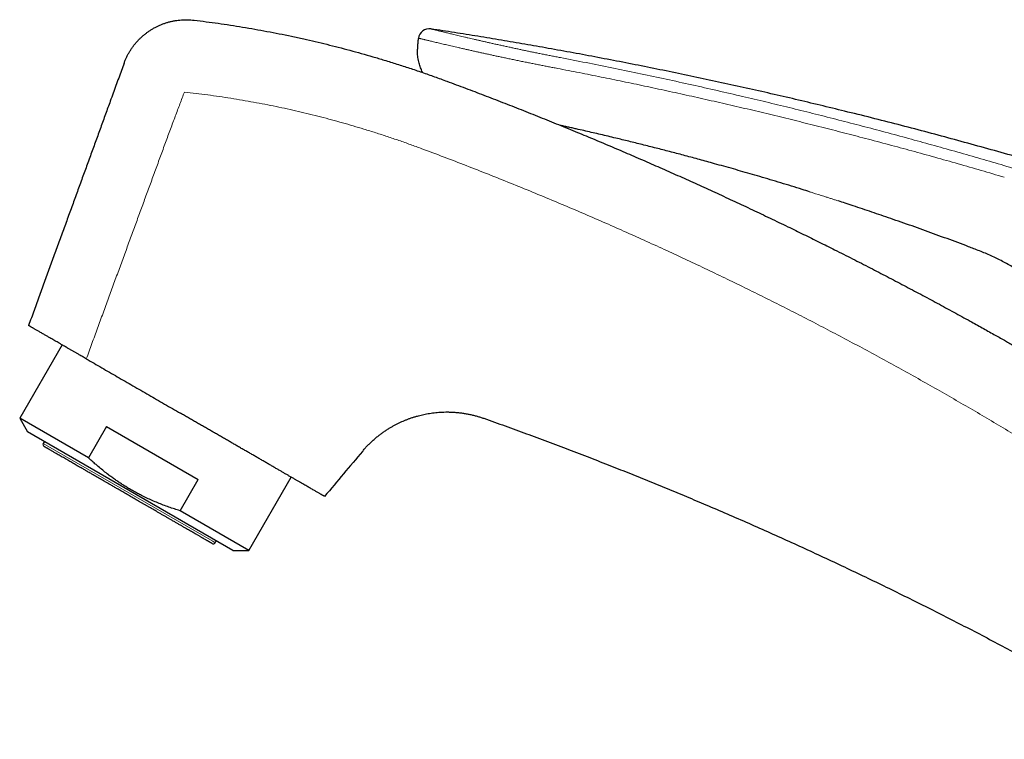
# Model space of a CAD drawing. Header units: millimetres. Extents: x 8 to 802, y 12 to 450.
# Tile 4 of 28: x 28 to 117, y 384 to 450. Entities that reach past the tile are written whole.
import ezdxf

# ---------------------------------------------------------------- set-up
doc = ezdxf.new("R2010")
doc.units = ezdxf.units.MM

msp = doc.modelspace()

# ---------------------------------------------------------------- linework, layer by layer
at = {"color": 7, "linetype": 'Continuous', "lineweight": 30}
for p, q in [((31.538, 420.205), (27.698, 413.556)), ((27.698, 413.556), (28.42, 412.306)), ((33.937, 409.954), (27.698, 413.556)), ((35.577, 412.793), (33.937, 409.954)), ((35.577, 412.793), (43.883, 407.997)), ((47.04, 401.556), (28.42, 412.306)), ((29.936, 411.431), (29.836, 411.258)), ((48.483, 401.556), (52.322, 408.205)), ((42.244, 405.158), (43.883, 407.997)), ((48.483, 401.556), (42.244, 405.158)), ((45.424, 402.258), (45.524, 402.431)), ((47.04, 401.556), (48.483, 401.556))]:
    msp.add_line(p, q, dxfattribs=at)
at = {"color": 8, "linetype": 'Continuous', "lineweight": 0}
for p, q in [((45.204, 402.385), (29.836, 411.258)), ((45.424, 402.258), (45.204, 402.385))]:
    msp.add_line(p, q, dxfattribs=at)
at = {"color": 7, "linetype": 'Continuous', "lineweight": 30}
for centre, radius, start, end in [((64.844, 447.872), 1, 81.31136, 171.44552), ((30.009, 411.158), 0.2, 150, 240), ((45.251, 402.358), 0.2, 240, 330)]:
    msp.add_arc(centre, radius, start, end, dxfattribs=at)
msp.add_open_spline([(37.165, 445.745), (37.199, 445.835), (37.267, 446.014), (37.385, 446.276), (37.515, 446.532), (37.657, 446.782), (37.811, 447.025), (37.976, 447.26), (38.152, 447.487), (38.339, 447.705), (38.536, 447.914), (38.743, 448.114), (38.959, 448.303), (39.184, 448.482), (39.418, 448.649), (39.659, 448.806), (39.907, 448.95), (40.162, 449.083), (40.423, 449.203), (40.689, 449.311), (40.96, 449.405), (41.236, 449.487), (41.515, 449.556), (41.797, 449.61), (42.081, 449.652), (42.367, 449.68), (42.654, 449.694), (42.942, 449.694), (43.229, 449.681), (43.419, 449.661), (43.514, 449.651)], degree=3, dxfattribs=at)
for points, knots in [([(43.514, 449.651), (43.878, 449.606), (44.608, 449.517), (45.705, 449.367), (46.808, 449.204), (47.917, 449.028), (49.025, 448.839), (50.131, 448.638), (51.235, 448.424), (52.344, 448.197), (53.084, 448.034), (53.455, 447.953)], [0, 0, 0, 0, 0.108986, 0.218731, 0.329238, 0.440504, 0.552531, 0.663298, 0.774798, 0.887032, 1, 1, 1, 1]), ([(185.679, 411.563), (184.929, 411.922), (183.428, 412.64), (181.169, 413.7), (178.905, 414.747), (176.634, 415.782), (174.372, 416.797), (172.116, 417.792), (169.869, 418.769), (167.617, 419.733), (165.343, 420.691), (163.049, 421.642), (160.734, 422.585), (158.413, 423.515), (156.087, 424.432), (153.756, 425.335), (151.42, 426.224), (149.078, 427.099), (146.732, 427.961), (144.381, 428.809), (142.024, 429.643), (139.663, 430.464), (137.298, 431.27), (134.927, 432.063), (132.619, 432.821), (130.372, 433.544), (128.187, 434.234), (125.999, 434.912), (123.807, 435.579), (121.612, 436.234), (119.347, 436.896), (117.012, 437.565), (114.606, 438.24), (112.196, 438.9), (109.782, 439.545), (107.365, 440.177), (104.944, 440.795), (102.587, 441.382), (100.294, 441.939), (98.066, 442.468), (95.835, 442.985), (93.601, 443.49), (91.365, 443.983), (89.126, 444.464), (86.885, 444.933), (84.641, 445.39), (82.395, 445.835), (80.147, 446.268), (77.896, 446.688), (75.686, 447.09), (73.517, 447.472), (71.389, 447.835), (69.26, 448.188), (67.128, 448.531), (65.706, 448.75), (64.995, 448.86)], [0, 0, 0, 0, 0.01968, 0.03936, 0.05904, 0.078719, 0.098399, 0.117726, 0.137053, 0.15638, 0.175706, 0.195427, 0.215146, 0.234866, 0.254585, 0.274304, 0.294022, 0.313739, 0.333456, 0.353173, 0.372889, 0.392604, 0.412319, 0.432033, 0.451747, 0.469817, 0.487887, 0.505957, 0.524026, 0.542094, 0.560162, 0.579872, 0.599582, 0.619291, 0.638999, 0.658707, 0.678414, 0.698121, 0.716185, 0.734249, 0.752312, 0.770375, 0.788437, 0.806499, 0.824561, 0.842622, 0.860683, 0.878743, 0.896804, 0.914864, 0.931891, 0.948919, 0.965946, 0.982973, 1, 1, 1, 1]), ([(53.455, 447.953), (53.805, 447.874), (54.504, 447.715), (55.551, 447.463), (56.597, 447.2), (57.642, 446.925), (58.685, 446.638), (59.727, 446.34), (60.802, 446.019), (61.909, 445.675), (63.049, 445.306), (64.186, 444.922), (65.321, 444.525), (66.074, 444.249), (66.451, 444.111)], [0, 0, 0, 0, 0.0792761, 0.1586778, 0.2382053, 0.3178586, 0.3976378, 0.477543, 0.5575741, 0.6457539, 0.7340863, 0.8225714, 0.9112093, 1, 1, 1, 1]), ([(63.855, 448.02), (63.84, 447.91), (63.809, 447.69), (63.78, 447.357), (63.772, 447.135), (63.768, 447.023)], [0, 0, 0, 0, 0.332746, 0.666103, 1, 1, 1, 1]), ([(64.252, 444.897), (64.245, 444.91), (64.204, 444.986), (64.138, 445.133), (64.055, 445.335), (63.982, 445.542), (63.916, 445.765), (63.859, 446.004), (63.813, 446.26), (63.783, 446.516), (63.766, 446.77), (63.768, 446.939), (63.768, 447.023)], [0, 0, 0, 0, 0.019193, 0.118613, 0.218064, 0.317421, 0.416561, 0.535062, 0.652856, 0.769737, 0.885511, 1, 1, 1, 1]), ([(37.165, 445.745), (37.084, 445.523), (36.921, 445.074), (36.675, 444.397), (36.425, 443.71), (36.171, 443.013), (36.001, 442.546), (35.915, 442.311)], [0, 0, 0, 0, 0.194589, 0.391882, 0.591881, 0.794587, 1, 1, 1, 1]), ([(66.451, 444.111), (67.009, 443.903), (68.128, 443.486), (69.807, 442.847), (71.492, 442.198), (73.183, 441.536), (74.879, 440.861), (76.58, 440.175), (78.239, 439.495), (79.855, 438.823), (81.428, 438.16), (83.005, 437.486), (84.586, 436.801), (86.171, 436.106), (87.76, 435.399), (89.353, 434.681), (90.95, 433.951), (92.55, 433.21), (94.154, 432.458), (95.761, 431.694), (97.07, 431.064), (98.079, 430.573), (98.789, 430.226), (99.5, 429.876), (100.21, 429.525), (100.914, 429.175), (101.922, 428.671), (103.231, 428.011), (104.82, 427.198), (106.379, 426.391), (107.905, 425.591), (109.42, 424.788), (110.924, 423.982), (112.415, 423.172), (113.766, 422.43), (114.981, 421.757), (116.017, 421.177), (116.753, 420.763), (117.199, 420.51), (117.4, 420.396), (117.608, 420.278), (118.028, 420.039), (118.655, 419.681), (119.486, 419.204), (120.309, 418.728), (121.202, 418.208), (122.165, 417.644), (123.193, 417.037), (124.207, 416.434), (125.206, 415.834), (126.19, 415.24), (127.16, 414.649), (128.089, 414.08), (128.979, 413.531), (129.83, 413.002), (130.668, 412.478), (131.495, 411.958), (132.31, 411.442), (132.848, 411.099), (133.116, 410.928)], [0, 0, 0, 0, 0.023948, 0.048024, 0.072228, 0.096561, 0.121022, 0.145612, 0.170331, 0.193102, 0.215982, 0.238969, 0.262064, 0.285268, 0.308579, 0.331998, 0.355525, 0.379161, 0.402904, 0.426755, 0.450715, 0.461291, 0.471888, 0.482506, 0.493145, 0.503744, 0.514113, 0.538461, 0.562679, 0.585906, 0.609011, 0.631995, 0.654858, 0.677599, 0.700219, 0.716862, 0.733438, 0.747971, 0.750819, 0.754032, 0.757254, 0.760468, 0.773439, 0.786293, 0.799029, 0.811647, 0.827858, 0.84387, 0.859684, 0.875299, 0.890715, 0.905932, 0.920951, 0.934543, 0.947968, 0.961227, 0.974318, 0.987243, 1, 1, 1, 1]), ([(35.915, 442.311), (35.771, 441.915), (35.482, 441.121), (35.046, 439.922), (34.606, 438.712), (34.161, 437.49), (33.714, 436.263), (33.266, 435.031), (32.816, 433.795), (32.362, 432.547), (31.9, 431.279), (31.431, 429.99), (30.955, 428.681), (30.474, 427.359), (29.988, 426.026), (29.498, 424.68), (29.004, 423.322), (28.673, 422.412), (28.507, 421.955)], [0, 0, 0, 0, 0.0582964, 0.1171846, 0.1766647, 0.2367368, 0.2974008, 0.3575577, 0.4182858, 0.479585, 0.5414553, 0.6051772, 0.6694938, 0.7344052, 0.7999115, 0.8660128, 0.9327089, 1, 1, 1, 1]), ([(99.34, 434.087), (99.116, 434.157), (98.568, 434.329), (97.698, 434.598), (96.735, 434.891), (95.779, 435.179), (94.851, 435.454), (93.951, 435.717), (93.079, 435.969), (92.217, 436.215), (91.365, 436.455), (90.58, 436.674), (89.861, 436.872), (89.207, 437.05), (88.556, 437.225), (87.912, 437.397), (87.275, 437.566), (86.65, 437.729), (86.032, 437.889), (85.413, 438.048), (84.791, 438.206), (84.168, 438.363), (83.555, 438.515), (82.951, 438.664), (82.355, 438.809), (81.729, 438.961), (81.072, 439.118), (80.385, 439.28), (79.707, 439.438), (79.035, 439.593), (78.462, 439.724), (77.987, 439.831), (77.611, 439.915), (77.24, 439.998), (76.949, 440.062), (76.781, 440.099), (76.735, 440.109)], [0, 0, 0, 0, 0.030174, 0.073596, 0.11666, 0.159316, 0.20149, 0.24076, 0.279545, 0.317858, 0.355682, 0.392998, 0.422308, 0.451282, 0.47994, 0.508749, 0.53675, 0.564376, 0.591603, 0.618522, 0.646382, 0.673841, 0.70085, 0.727416, 0.753604, 0.779442, 0.810013, 0.84015, 0.869896, 0.899293, 0.928639, 0.945232, 0.961739, 0.977982, 0.993913, 1, 1, 1, 1]), ([(114.493, 428.827), (114.165, 428.951), (113.514, 429.199), (112.537, 429.564), (111.561, 429.925), (110.584, 430.283), (109.607, 430.635), (108.632, 430.983), (107.662, 431.325), (106.733, 431.649), (105.846, 431.954), (104.997, 432.243), (104.151, 432.528), (103.34, 432.798), (102.61, 433.039), (102.16, 433.185), (101.957, 433.251)], [0, 0, 0, 0, 0.079032, 0.15728, 0.235457, 0.313844, 0.391991, 0.46985, 0.547424, 0.62413, 0.691736, 0.759203, 0.826329, 0.893232, 0.952011, 1, 1, 1, 1]), ([(127.832, 414.237), (127.785, 414.4), (127.691, 414.726), (127.535, 415.212), (127.368, 415.694), (127.19, 416.172), (127.002, 416.646), (126.802, 417.115), (126.592, 417.579), (126.371, 418.039), (126.139, 418.493), (125.896, 418.942), (125.644, 419.386), (125.372, 419.838), (125.08, 420.299), (124.766, 420.766), (124.44, 421.225), (124.103, 421.676), (123.764, 422.105), (123.426, 422.513), (123.09, 422.9), (122.744, 423.279), (122.39, 423.65), (122.026, 424.013), (121.655, 424.367), (121.263, 424.724), (120.848, 425.083), (120.412, 425.442), (119.965, 425.791), (119.509, 426.128), (119.044, 426.454), (118.569, 426.769), (118.084, 427.072), (117.591, 427.363), (117.088, 427.642), (116.58, 427.907), (116.067, 428.158), (115.549, 428.395), (115.025, 428.619), (114.67, 428.757), (114.493, 428.827)], [0, 0, 0, 0, 0.0248019, 0.0497039, 0.0745923, 0.0994705, 0.1243419, 0.1492096, 0.1740765, 0.1989461, 0.2238222, 0.2487078, 0.2736052, 0.2985161, 0.3259347, 0.3533716, 0.3808269, 0.4083, 0.4357897, 0.4607937, 0.4858087, 0.510833, 0.5358648, 0.5609018, 0.585942, 0.6109837, 0.638538, 0.6661142, 0.6937256, 0.7213848, 0.7491037, 0.7768925, 0.8047598, 0.8327113, 0.8607497, 0.8888735, 0.9165729, 0.9443388, 0.9721552, 1, 1, 1, 1]), ([(33.741, 418.933), (33.687, 418.965), (33.577, 419.028), (33.413, 419.123), (33.249, 419.217), (33.066, 419.323), (32.865, 419.439), (32.645, 419.566), (32.426, 419.693), (32.208, 419.819), (32.012, 419.932), (31.838, 420.032), (31.685, 420.12), (31.534, 420.207), (31.368, 420.303), (31.187, 420.408), (30.993, 420.52), (30.803, 420.63), (30.617, 420.737), (30.454, 420.831), (30.312, 420.913), (30.19, 420.984), (30.071, 421.052), (29.943, 421.126), (29.806, 421.205), (29.662, 421.288), (29.525, 421.367), (29.395, 421.442), (29.275, 421.512), (29.164, 421.576), (29.063, 421.634), (28.97, 421.688), (28.884, 421.738), (28.806, 421.782), (28.737, 421.823), (28.676, 421.858), (28.631, 421.884), (28.597, 421.903), (28.573, 421.917), (28.553, 421.929), (28.536, 421.938), (28.523, 421.946), (28.514, 421.951), (28.508, 421.955), (28.507, 421.955), (28.507, 421.955)], [0, 0, 0, 0, 0.020099, 0.040197, 0.060373, 0.080548, 0.107791, 0.135082, 0.162715, 0.190399, 0.218185, 0.238285, 0.258384, 0.278563, 0.298742, 0.326002, 0.353313, 0.380979, 0.408697, 0.436522, 0.456357, 0.476193, 0.496107, 0.516022, 0.542927, 0.569882, 0.597189, 0.624548, 0.652011, 0.678161, 0.70431, 0.730644, 0.756979, 0.783698, 0.810417, 0.837333, 0.864249, 0.881088, 0.897939, 0.914883, 0.931827, 0.94882, 0.965813, 0.9829, 1, 1, 1, 1]), ([(33.741, 418.933), (34.208, 418.664), (35.145, 418.123), (36.554, 417.309), (37.974, 416.489), (39.403, 415.665), (40.841, 414.834), (41.803, 414.279), (42.286, 414)], [0, 0, 0, 0, 0.163883, 0.328879, 0.494989, 0.662213, 0.830549, 1, 1, 1, 1]), ([(55.353, 406.455), (55.352, 406.456), (55.35, 406.457), (55.335, 406.466), (55.31, 406.48), (55.275, 406.5), (55.23, 406.526), (55.176, 406.558), (55.111, 406.595), (55.036, 406.638), (54.95, 406.689), (54.85, 406.746), (54.741, 406.809), (54.623, 406.877), (54.497, 406.95), (54.363, 407.027), (54.221, 407.109), (54.07, 407.196), (53.909, 407.289), (53.74, 407.387), (53.562, 407.49), (53.372, 407.599), (53.171, 407.716), (52.956, 407.839), (52.733, 407.968), (52.505, 408.1), (52.272, 408.234), (52.035, 408.371), (51.791, 408.512), (51.539, 408.658), (51.279, 408.808), (51.013, 408.961), (50.742, 409.118), (50.46, 409.28), (50.167, 409.45), (49.861, 409.626), (49.549, 409.807), (49.235, 409.988), (48.921, 410.169), (48.607, 410.35), (48.288, 410.535), (47.963, 410.722), (47.634, 410.912), (47.301, 411.104), (46.966, 411.298), (46.622, 411.496), (46.269, 411.7), (45.905, 411.91), (45.538, 412.122), (45.175, 412.332), (44.815, 412.54), (44.46, 412.745), (44.103, 412.951), (43.743, 413.158), (43.381, 413.368), (43.016, 413.578), (42.651, 413.789), (42.407, 413.93), (42.286, 414)], [0, 0, 0, 0, 0.017548, 0.035102, 0.052657, 0.070205, 0.087892, 0.105579, 0.122994, 0.14041, 0.15886, 0.177318, 0.195776, 0.214226, 0.231776, 0.249333, 0.26689, 0.28444, 0.30199, 0.319546, 0.337103, 0.354653, 0.373102, 0.39156, 0.410017, 0.428466, 0.446048, 0.463637, 0.481226, 0.498807, 0.516528, 0.534249, 0.551698, 0.569148, 0.58763, 0.606119, 0.624608, 0.643089, 0.66072, 0.678357, 0.695994, 0.713624, 0.731394, 0.749164, 0.766662, 0.78416, 0.802692, 0.821232, 0.839772, 0.858305, 0.875905, 0.893511, 0.911118, 0.928718, 0.946535, 0.964359, 0.982183, 1, 1, 1, 1]), ([(58.784, 410.543), (58.854, 410.626), (58.996, 410.792), (59.221, 411.034), (59.457, 411.273), (59.705, 411.507), (59.966, 411.737), (60.226, 411.95), (60.483, 412.147), (60.736, 412.329), (61.002, 412.507), (61.259, 412.669), (61.508, 412.814), (61.745, 412.945), (61.992, 413.072), (62.237, 413.189), (62.478, 413.297), (62.715, 413.395), (62.961, 413.491), (63.218, 413.582), (63.487, 413.67), (63.746, 413.746), (63.996, 413.812), (64.235, 413.87), (64.484, 413.923), (64.742, 413.971), (65.012, 414.014), (65.291, 414.05), (65.579, 414.08), (65.876, 414.101), (66.184, 414.114), (66.503, 414.117), (66.832, 414.11), (67.168, 414.091), (67.51, 414.061), (67.854, 414.018), (68.195, 413.963), (68.532, 413.897), (68.861, 413.821), (69.179, 413.736), (69.485, 413.644), (69.684, 413.576), (69.782, 413.542)], [0, 0, 0, 0, 0.0268326, 0.0540425, 0.0816754, 0.1097868, 0.1384419, 0.1677175, 0.1928538, 0.218551, 0.2448777, 0.2719116, 0.2937055, 0.3160337, 0.3389458, 0.3625054, 0.38306, 0.4041898, 0.4259554, 0.4484242, 0.4716704, 0.4957754, 0.515376, 0.5356091, 0.5565329, 0.5782197, 0.6007299, 0.6241103, 0.6477536, 0.67228, 0.6977067, 0.7240278, 0.7511745, 0.7790191, 0.8073782, 0.8360138, 0.8646414, 0.8929907, 0.9208424, 0.9480294, 0.974436, 1, 1, 1, 1]), ([(69.782, 413.542), (70.428, 413.312), (71.719, 412.852), (73.65, 412.149), (75.573, 411.436), (77.488, 410.713), (79.396, 409.98), (81.261, 409.252), (83.083, 408.528), (84.862, 407.81), (86.634, 407.083), (88.4, 406.348), (90.228, 405.575), (92.116, 404.763), (94.064, 403.912), (96.005, 403.05), (97.937, 402.178), (99.861, 401.295), (101.778, 400.402), (103.686, 399.498), (105.587, 398.584), (107.48, 397.66), (109.364, 396.726), (111.241, 395.781), (113.11, 394.826), (114.971, 393.862), (116.824, 392.887), (118.67, 391.902), (120.536, 390.892), (122.423, 389.855), (124.331, 388.791), (126.23, 387.717), (128.12, 386.632), (130.002, 385.537), (131.251, 384.798), (131.874, 384.428)], [0, 0, 0, 0, 0.029959, 0.059867, 0.089723, 0.11953, 0.149287, 0.178997, 0.206967, 0.234897, 0.262786, 0.290637, 0.31845, 0.349447, 0.380399, 0.411307, 0.442172, 0.472994, 0.503775, 0.534516, 0.565218, 0.595881, 0.626507, 0.657096, 0.687649, 0.718167, 0.748651, 0.7791, 0.809518, 0.841349, 0.873145, 0.904908, 0.936637, 0.968334, 1, 1, 1, 1]), ([(44.936, 402.309), (44.918, 402.319), (44.881, 402.34), (44.819, 402.376), (44.751, 402.415), (44.676, 402.458), (44.595, 402.505), (44.507, 402.556), (44.418, 402.607), (44.329, 402.659), (44.243, 402.708), (44.153, 402.76), (44.06, 402.814), (43.962, 402.871), (43.86, 402.93), (43.741, 402.998), (43.603, 403.078), (43.445, 403.169), (43.28, 403.265), (43.108, 403.364), (42.93, 403.467), (42.732, 403.581), (42.512, 403.708), (42.27, 403.848), (42.02, 403.992), (41.762, 404.141), (41.511, 404.286), (41.27, 404.425), (41.039, 404.558), (40.805, 404.694), (40.566, 404.831), (40.324, 404.971), (40.091, 405.106), (39.869, 405.234), (39.659, 405.355), (39.447, 405.478), (39.234, 405.601), (39.019, 405.725), (38.802, 405.85), (38.589, 405.973), (38.379, 406.094), (38.173, 406.213), (37.966, 406.332), (37.76, 406.452), (37.553, 406.571), (37.346, 406.69), (37.142, 406.808), (36.906, 406.945), (36.637, 407.1), (36.333, 407.275), (36.031, 407.45), (35.759, 407.607), (35.515, 407.747), (35.301, 407.871), (35.089, 407.994), (34.879, 408.115), (34.671, 408.235), (34.462, 408.356), (34.267, 408.468), (34.086, 408.573), (33.921, 408.668), (33.759, 408.762), (33.599, 408.854), (33.441, 408.945), (33.285, 409.035), (33.112, 409.135), (32.924, 409.244), (32.722, 409.36), (32.526, 409.473), (32.335, 409.584), (32.15, 409.69), (31.958, 409.801), (31.76, 409.916), (31.559, 410.031), (31.369, 410.141), (31.189, 410.245), (31.029, 410.337), (30.888, 410.419), (30.763, 410.491), (30.647, 410.558), (30.538, 410.621), (30.438, 410.679), (30.351, 410.729), (30.276, 410.773), (30.211, 410.81), (30.153, 410.844), (30.101, 410.874), (30.055, 410.9), (30.015, 410.923), (29.98, 410.943), (29.952, 410.96), (29.93, 410.972), (29.916, 410.98), (29.909, 410.984), (29.91, 410.984), (29.91, 410.984)], [0, 0, 0, 0, 0.010097, 0.020177, 0.030248, 0.040319, 0.050399, 0.060496, 0.071054, 0.079453, 0.087843, 0.096229, 0.104616, 0.11301, 0.121415, 0.129836, 0.141451, 0.153043, 0.164624, 0.176207, 0.187805, 0.199433, 0.213666, 0.227866, 0.242057, 0.256264, 0.27051, 0.282374, 0.294213, 0.306039, 0.317868, 0.329713, 0.341589, 0.351548, 0.361487, 0.371415, 0.381341, 0.391273, 0.401219, 0.411187, 0.420554, 0.429905, 0.439246, 0.448585, 0.457929, 0.467284, 0.476657, 0.485571, 0.499429, 0.513276, 0.527132, 0.541021, 0.551115, 0.561193, 0.571264, 0.581335, 0.591416, 0.601516, 0.612075, 0.620474, 0.628864, 0.63725, 0.645637, 0.654031, 0.662435, 0.670856, 0.682472, 0.694064, 0.705645, 0.717228, 0.728826, 0.740453, 0.754686, 0.768886, 0.783078, 0.797284, 0.811531, 0.823395, 0.835233, 0.84706, 0.858889, 0.870734, 0.88261, 0.892568, 0.902508, 0.912436, 0.922362, 0.932294, 0.94224, 0.952208, 0.962911, 0.973595, 0.984269, 0.994944, 1, 1, 1, 1]), ([(42.244, 405.158), (42.074, 405.211), (41.732, 405.318), (41.225, 405.491), (40.72, 405.676), (40.219, 405.873), (39.724, 406.082), (39.235, 406.304), (38.79, 406.521), (38.386, 406.73), (38.024, 406.928), (37.666, 407.133), (37.324, 407.34), (36.997, 407.546), (36.685, 407.752), (36.372, 407.967), (36.057, 408.191), (35.707, 408.452), (35.328, 408.748), (34.921, 409.08), (34.555, 409.394), (34.228, 409.685), (34.034, 409.864), (33.937, 409.954)], [0, 0, 0, 0, 0.055366, 0.110732, 0.166287, 0.221849, 0.277401, 0.332854, 0.388306, 0.430932, 0.473567, 0.516203, 0.558829, 0.597402, 0.635979, 0.674552, 0.715101, 0.755651, 0.809893, 0.864144, 0.918388, 0.959194, 1, 1, 1, 1]), ([(58.784, 410.543), (58.215, 409.866), (57.071, 408.503), (55.928, 407.14), (55.353, 406.455)], [0, 0, 0, 0, 0.497503, 1, 1, 1, 1]), ([(45.15, 402.185), (45.15, 402.185), (45.151, 402.184), (45.144, 402.189), (45.128, 402.198), (45.101, 402.213), (45.058, 402.238), (45.005, 402.269), (44.959, 402.295), (44.936, 402.309)], [0, 0, 0, 0, 0.06862, 0.199133, 0.324148, 0.493099, 0.661875, 0.83075, 1, 1, 1, 1])]:
    msp.add_open_spline(points, degree=3, knots=knots, dxfattribs=at)
at = {"color": 8, "linetype": 'Continuous', "lineweight": 0}
for points, knots in [([(64.995, 448.86), (64.996, 448.86), (64.998, 448.859), (65.016, 448.855), (65.044, 448.848), (65.084, 448.838), (65.134, 448.826), (65.196, 448.81), (65.271, 448.792), (65.361, 448.77), (65.466, 448.744), (65.584, 448.714), (65.715, 448.682), (65.855, 448.648), (66.001, 448.612), (66.154, 448.574), (66.316, 448.535), (66.488, 448.493), (66.67, 448.448), (66.862, 448.402), (67.072, 448.351), (67.3, 448.296), (67.546, 448.237), (67.804, 448.176), (68.072, 448.113), (68.342, 448.049), (68.613, 447.986), (68.885, 447.923), (69.164, 447.858), (69.453, 447.792), (69.75, 447.724), (70.054, 447.655), (70.374, 447.583), (70.711, 447.508), (71.066, 447.429), (71.428, 447.349), (71.797, 447.269), (72.162, 447.19), (72.521, 447.113), (72.871, 447.038), (73.225, 446.963), (73.583, 446.888), (73.945, 446.812), (74.311, 446.737), (74.693, 446.659), (75.09, 446.579), (75.501, 446.496), (75.914, 446.415), (76.328, 446.333), (76.605, 446.28), (76.744, 446.253)], [0, 0, 0, 0, 0.019727, 0.039461, 0.05922, 0.079019, 0.098878, 0.118814, 0.138745, 0.160621, 0.182486, 0.204363, 0.226273, 0.248239, 0.268341, 0.288388, 0.308395, 0.32838, 0.348361, 0.368353, 0.388592, 0.410857, 0.433046, 0.455184, 0.477294, 0.499403, 0.51952, 0.539639, 0.559776, 0.579952, 0.600184, 0.620492, 0.640629, 0.662673, 0.684709, 0.706761, 0.728852, 0.751005, 0.771056, 0.791051, 0.811007, 0.830942, 0.850872, 0.870815, 0.890845, 0.912809, 0.934682, 0.956489, 0.978253, 1, 1, 1, 1]), ([(76.477, 445.274), (76.34, 445.3), (76.067, 445.352), (75.659, 445.431), (75.253, 445.51), (74.849, 445.589), (74.447, 445.669), (74.048, 445.749), (73.64, 445.832), (73.222, 445.917), (72.796, 446.004), (72.376, 446.092), (71.961, 446.178), (71.565, 446.262), (71.188, 446.342), (70.828, 446.42), (70.475, 446.496), (70.128, 446.571), (69.788, 446.646), (69.454, 446.719), (69.117, 446.794), (68.778, 446.87), (68.438, 446.946), (68.107, 447.021), (67.787, 447.093), (67.487, 447.162), (67.205, 447.227), (66.942, 447.287), (66.689, 447.346), (66.445, 447.403), (66.211, 447.457), (65.987, 447.51), (65.766, 447.562), (65.55, 447.613), (65.34, 447.663), (65.143, 447.71), (64.96, 447.754), (64.795, 447.793), (64.648, 447.829), (64.517, 447.86), (64.397, 447.889), (64.289, 447.915), (64.193, 447.938), (64.109, 447.959), (64.034, 447.977), (63.97, 447.992), (63.919, 448.005), (63.882, 448.014), (63.859, 448.019), (63.856, 448.02), (63.855, 448.02)], [0, 0, 0, 0, 0.019999, 0.04, 0.060004, 0.080011, 0.100021, 0.120034, 0.140049, 0.162064, 0.184078, 0.206088, 0.228094, 0.250097, 0.270096, 0.290095, 0.310093, 0.330092, 0.35009, 0.370089, 0.390087, 0.412085, 0.434084, 0.456082, 0.47808, 0.500078, 0.520077, 0.540076, 0.560074, 0.580073, 0.600071, 0.62007, 0.640068, 0.662066, 0.684063, 0.70606, 0.728056, 0.750051, 0.770046, 0.790041, 0.810036, 0.830031, 0.850025, 0.87002, 0.890016, 0.912011, 0.934007, 0.956004, 0.978002, 1, 1, 1, 1]), ([(76.744, 446.253), (77.521, 446.103), (79.074, 445.801), (81.402, 445.333), (83.727, 444.852), (86.05, 444.358), (88.37, 443.851), (90.687, 443.33), (92.937, 442.812), (95.121, 442.297), (97.239, 441.786), (99.354, 441.264), (101.467, 440.731), (103.576, 440.188), (105.682, 439.634), (107.786, 439.069), (109.888, 438.494), (111.988, 437.907), (114.086, 437.31), (116.18, 436.702), (118.23, 436.096), (120.237, 435.491), (122.201, 434.89), (124.162, 434.279), (126.123, 433.659), (127.428, 433.237), (128.082, 433.026)], [0, 0, 0, 0, 0.0448, 0.089613, 0.134425, 0.179231, 0.224029, 0.268826, 0.313624, 0.354696, 0.395774, 0.436855, 0.477929, 0.518983, 0.560022, 0.601071, 0.64214, 0.683225, 0.724316, 0.765397, 0.806457, 0.845147, 0.88382, 0.922492, 0.9612, 1, 1, 1, 1]), ([(117.001, 435.406), (116.301, 435.612), (114.903, 436.023), (112.805, 436.627), (110.709, 437.219), (108.612, 437.799), (106.512, 438.368), (104.449, 438.915), (102.424, 439.442), (100.436, 439.949), (98.444, 440.448), (96.448, 440.938), (94.446, 441.418), (92.438, 441.89), (90.427, 442.351), (88.414, 442.804), (86.398, 443.246), (84.395, 443.675), (82.405, 444.093), (80.428, 444.497), (78.453, 444.892), (77.136, 445.146), (76.477, 445.274)], [0, 0, 0, 0, 0.0524331, 0.1046734, 0.1567968, 0.2089104, 0.2610238, 0.3131385, 0.3622758, 0.411419, 0.460609, 0.5098766, 0.5592291, 0.6086559, 0.658133, 0.7076286, 0.7571082, 0.8065394, 0.8550169, 0.9034125, 0.9517313, 1, 1, 1, 1]), ([(42.636, 443.133), (42.569, 442.956), (42.433, 442.598), (42.229, 442.055), (42.02, 441.5), (41.808, 440.935), (41.592, 440.358), (41.447, 439.969), (41.373, 439.773)], [0, 0, 0, 0, 0.158454, 0.320192, 0.485216, 0.653526, 0.825121, 1, 1, 1, 1]), ([(42.636, 443.133), (42.989, 443.093), (43.694, 443.012), (44.75, 442.875), (45.802, 442.727), (46.85, 442.567), (47.89, 442.396), (48.919, 442.215), (49.939, 442.024), (50.955, 441.822), (51.629, 441.677), (51.966, 441.605)], [0, 0, 0, 0, 0.112645, 0.225137, 0.337469, 0.449639, 0.561642, 0.671481, 0.781154, 0.890661, 1, 1, 1, 1]), ([(51.966, 441.605), (52.304, 441.529), (52.978, 441.377), (53.984, 441.135), (54.984, 440.883), (55.979, 440.62), (56.967, 440.348), (57.949, 440.065), (58.957, 439.763), (59.99, 439.441), (61.047, 439.096), (62.095, 438.741), (63.134, 438.375), (63.822, 438.122), (64.165, 437.995)], [0, 0, 0, 0, 0.0815028, 0.1627798, 0.2438192, 0.32461, 0.4051418, 0.4854049, 0.5653902, 0.6530431, 0.7403396, 0.82727, 0.9138261, 1, 1, 1, 1]), ([(41.373, 439.773), (41.224, 439.366), (40.924, 438.547), (40.471, 437.313), (40.015, 436.068), (39.554, 434.811), (39.092, 433.55), (38.628, 432.285), (38.164, 431.017), (37.696, 429.738), (37.22, 428.44), (36.737, 427.121), (36.248, 425.783), (35.754, 424.434), (35.256, 423.074), (34.755, 421.703), (34.249, 420.322), (33.911, 419.397), (33.741, 418.933)], [0, 0, 0, 0, 0.058683, 0.117926, 0.177722, 0.238069, 0.298963, 0.359297, 0.420151, 0.48152, 0.543402, 0.607071, 0.671266, 0.735983, 0.801218, 0.866969, 0.933231, 1, 1, 1, 1]), ([(64.165, 437.995), (64.84, 437.742), (66.188, 437.237), (68.203, 436.462), (70.212, 435.675), (72.214, 434.875), (74.209, 434.062), (76.159, 433.251), (78.065, 432.445), (79.927, 431.644), (81.783, 430.831), (83.633, 430.006), (85.476, 429.171), (87.314, 428.325), (89.145, 427.467), (90.969, 426.599), (92.788, 425.719), (94.589, 424.834), (96.374, 423.944), (98.142, 423.048), (99.903, 422.142), (101.669, 421.22), (103.439, 420.282), (105.214, 419.327), (106.982, 418.362), (108.743, 417.386), (110.487, 416.405), (112.215, 415.419), (113.925, 414.429), (115.63, 413.429), (117.339, 412.412), (119.053, 411.377), (120.771, 410.325), (122.482, 409.262), (124.186, 408.188), (125.883, 407.103), (127.573, 406.008), (128.693, 405.269), (129.253, 404.899)], [0, 0, 0, 0, 0.029527, 0.059032, 0.088514, 0.117975, 0.147414, 0.176834, 0.204554, 0.232258, 0.259946, 0.287618, 0.315276, 0.342919, 0.370549, 0.398166, 0.42577, 0.453363, 0.480452, 0.507531, 0.534601, 0.561661, 0.589204, 0.616738, 0.644265, 0.671783, 0.699295, 0.726309, 0.753316, 0.780317, 0.807313, 0.834855, 0.862391, 0.889922, 0.917448, 0.94497, 0.972487, 1, 1, 1, 1]), ([(101.957, 433.251), (101.912, 433.266), (101.769, 433.313), (101.523, 433.392), (101.223, 433.489), (100.925, 433.585), (100.399, 433.753), (99.872, 433.921), (99.442, 434.055), (99.34, 434.087)], [0, 0, 0, 0, 0.051715, 0.165237, 0.281214, 0.396, 0.507182, 0.883994, 1, 1, 1, 1])]:
    msp.add_open_spline(points, degree=3, knots=knots, dxfattribs=at)

doc.saveas('drawing.dxf')
